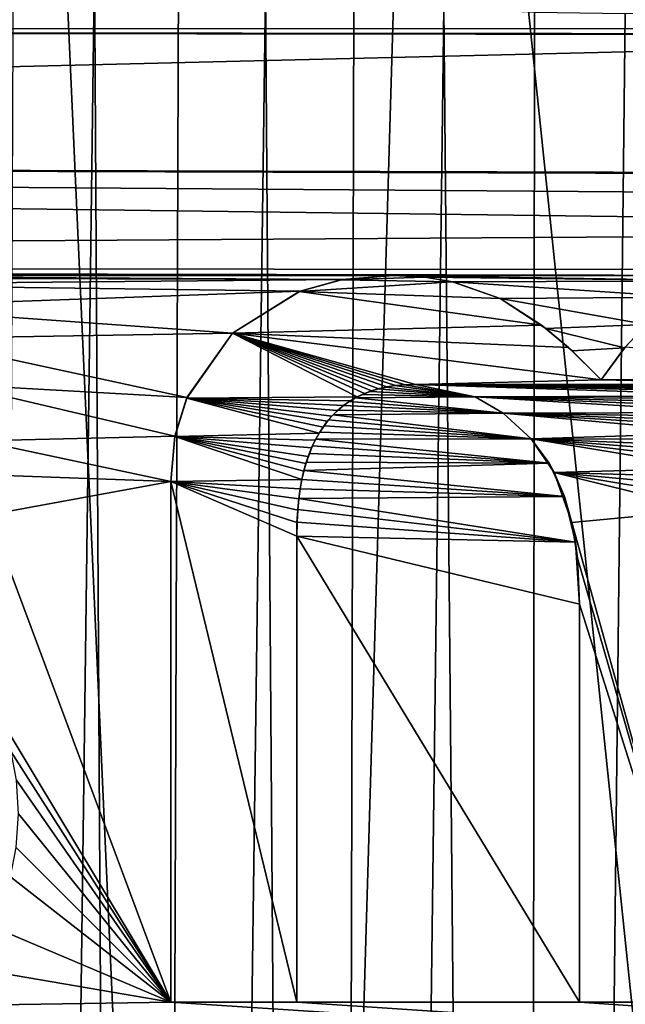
# Model space of a CAD drawing. Header units: millimetres. Extents: x -65 to 65, y -68 to 87.
# Tile 27 of 196: x -2.82 to 0, y -26.26 to -21.68. Entities that reach past the tile are written whole.
import ezdxf

# ---------------------------------------------------------------- set-up
doc = ezdxf.new("R2010")
doc.units = ezdxf.units.MM
doc.header["$LTSCALE"] = 65.185185
for name, color, linetype in [('169', 7, 'CONTINUOUS'), ('191', 7, 'CONTINUOUS'), ('539', 7, 'CONTINUOUS'), ('544', 7, 'CONTINUOUS'), ('578', 7, 'CONTINUOUS'), ('612', 7, 'CONTINUOUS'), ('613', 7, 'CONTINUOUS'), ('614', 7, 'CONTINUOUS'), ('615', 7, 'CONTINUOUS'), ('616', 7, 'CONTINUOUS'), ('617', 7, 'CONTINUOUS'), ('618', 7, 'CONTINUOUS'), ('619', 7, 'CONTINUOUS'), ('620', 7, 'CONTINUOUS'), ('621', 7, 'CONTINUOUS'), ('622', 7, 'CONTINUOUS'), ('623', 7, 'CONTINUOUS'), ('624', 7, 'CONTINUOUS')]:
    doc.layers.add(name, color=color, linetype=linetype)

msp = doc.modelspace()

# ---------------------------------------------------------------- linework, layer by layer
at = {"layer": '169', "linetype": 'CONTINUOUS'}
for points in [[(-4.8, -20.656, 120.9), (-4.8, -63, 120.9), (4.8, -20.656, 120.9), (-4.8, -20.656, 120.9)], [(4.8, -20.656, 120.9), (-4.8, -63, 120.9), (4.8, -63, 120.9), (4.8, -20.656, 120.9)]]:
    msp.add_3dface(points, dxfattribs=at)
at = {"layer": '191', "linetype": 'CONTINUOUS'}
for points in [[(-2.8466, -21.3303, 116.2895), (-2.47, -21.41, 116.0527), (-3.0132, -63, 116.4099), (-2.8466, -21.3303, 116.2895)], [(-3.0132, -63, 116.4099), (-2.47, -21.41, 116.0527), (-2.2287, -63, 115.9242), (-3.0132, -63, 116.4099)], [(-2.47, -21.41, 116.0527), (-2.0785, -21.48, 115.8525), (-2.2287, -63, 115.9242), (-2.47, -21.41, 116.0527)], [(-2.0785, -21.48, 115.8525), (-1.6748, -21.5403, 115.6888), (-2.2287, -63, 115.9242), (-2.0785, -21.48, 115.8525)], [(-2.2287, -63, 115.9242), (-1.6748, -21.5403, 115.6888), (-1.3683, -63, 115.5909), (-2.2287, -63, 115.9242)], [(-1.6748, -21.5403, 115.6888), (-1.2625, -21.5874, 115.562), (-1.3683, -63, 115.5909), (-1.6748, -21.5403, 115.6888)], [(-1.2625, -21.5874, 115.562), (-0.845, -21.622, 115.4719), (-1.3683, -63, 115.5909), (-1.2625, -21.5874, 115.562)], [(-1.3683, -63, 115.5909), (-0.845, -21.622, 115.4719), (-0.4613, -63, 115.4213), (-1.3683, -63, 115.5909)], [(-0.845, -21.622, 115.4719), (-0.423, -21.6429, 115.4179), (-0.4613, -63, 115.4213), (-0.845, -21.622, 115.4719)], [(0, -21.6498, 115.4), (0.423, -21.6429, 115.4179), (-0.4613, -63, 115.4213), (0, -21.6498, 115.4)], [(-0.4613, -63, 115.4213), (0.423, -21.6429, 115.4179), (0.4613, -63, 115.4213), (-0.4613, -63, 115.4213)], [(-0.423, -21.6429, 115.4179), (0, -21.6498, 115.4), (-0.4613, -63, 115.4213), (-0.423, -21.6429, 115.4179)]]:
    msp.add_3dface(points, dxfattribs=at)
at = {"layer": '539', "linetype": 'CONTINUOUS'}
for points in [[(-5.023, -41.8041, 87.5), (-1.6804, -41.9781, 87.5), (-4.6618, -16.4247, 87.5), (-5.023, -41.8041, 87.5)], [(-4.6618, -16.4247, 87.5), (-1.6804, -41.9781, 87.5), (-2.8122, -16.7604, 87.5), (-4.6618, -16.4247, 87.5)], [(-2.8122, -16.7604, 87.5), (-1.6804, -41.9781, 87.5), (-0.9399, -16.9289, 87.5), (-2.8122, -16.7604, 87.5)], [(-1.6804, -41.9781, 87.5), (1.6667, -41.9785, 87.5), (-0.9399, -16.9289, 87.5), (-1.6804, -41.9781, 87.5)], [(-0.9399, -16.9289, 87.5), (1.6667, -41.9785, 87.5), (0.9399, -16.9289, 87.5), (-0.9399, -16.9289, 87.5)]]:
    msp.add_3dface(points, dxfattribs=at)
at = {"layer": '544', "linetype": 'CONTINUOUS'}
for points in [[(-20.1741, -21.7223, 85), (-19.8045, -21.0307, 85), (4.5345, -21.7188, 85), (-20.1741, -21.7223, 85)], [(19.8045, -21.0307, 85), (20.1741, -21.7223, 85), (-19.8045, -21.0307, 85), (19.8045, -21.0307, 85)], [(-19.8045, -21.0307, 85), (20.1741, -21.7223, 85), (4.6879, -21.7072, 85), (-19.8045, -21.0307, 85)], [(4.5345, -21.7188, 85), (-19.8045, -21.0307, 85), (4.6879, -21.7072, 85), (4.5345, -21.7188, 85)], [(-20.6716, -22.3284, 85), (-20.1741, -21.7223, 85), (3.2001, -21.75, 85), (-20.6716, -22.3284, 85)], [(3.2001, -22.3977, 85), (-20.6716, -22.3284, 85), (3.2001, -21.75, 85), (3.2001, -22.3977, 85)], [(4.3457, -21.7469, 85), (-20.1741, -21.7223, 85), (4.5345, -21.7188, 85), (4.3457, -21.7469, 85)], [(-20.1741, -21.7223, 85), (4.3457, -21.7469, 85), (3.2001, -21.75, 85), (-20.1741, -21.7223, 85)], [(-21.2777, -22.8259, 85), (-20.6716, -22.3284, 85), (4.9088, -22.6584, 85), (-21.2777, -22.8259, 85)], [(4.9088, -22.6584, 85), (-20.6716, -22.3284, 85), (4.8941, -22.5159, 85), (4.9088, -22.6584, 85)], [(4.8941, -22.5159, 85), (-20.6716, -22.3284, 85), (4.8694, -22.4079, 85), (4.8941, -22.5159, 85)], [(4.8694, -22.4079, 85), (-20.6716, -22.3284, 85), (3.2001, -22.3977, 85), (4.8694, -22.4079, 85)], [(4.914, -22.8437, 85), (-21.2777, -22.8259, 85), (4.9088, -22.6584, 85), (4.914, -22.8437, 85)], [(-21.2777, -22.8259, 85), (4.914, -22.8437, 85), (0.7347, -22.8681, 85), (-21.2777, -22.8259, 85)], [(-1.0799, -22.8681, 85), (-21.2777, -22.8259, 85), (0.7347, -22.8681, 85), (-1.0799, -22.8681, 85)], [(-21.2777, -22.8259, 85), (-1.0799, -22.8681, 85), (-4.2877, -22.8681, 85), (-21.2777, -22.8259, 85)], [(-1.0799, -22.8681, 85), (-1.3169, -22.888, 85), (-4.2877, -22.8681, 85), (-1.0799, -22.8681, 85)], [(-4.2877, -22.8681, 85), (-1.3169, -22.888, 85), (-4.0476, -22.8797, 85), (-4.2877, -22.8681, 85)], [(-4.0476, -22.8797, 85), (-1.3169, -22.888, 85), (-3.8468, -22.911, 85), (-4.0476, -22.8797, 85)], [(-1.3169, -22.888, 85), (-1.5129, -22.9414, 85), (-3.8468, -22.911, 85), (-1.3169, -22.888, 85)], [(-0.9335, -22.8759, 85), (-1.0799, -22.8681, 85), (0.4997, -22.8935, 85), (-0.9335, -22.8759, 85)], [(0.4997, -22.8935, 85), (-1.0799, -22.8681, 85), (0.7347, -22.8681, 85), (0.4997, -22.8935, 85)], [(-0.8029, -22.8978, 85), (-0.9335, -22.8759, 85), (0.4997, -22.8935, 85), (-0.8029, -22.8978, 85)], [(0.2826, -22.9689, 85), (-0.8029, -22.8978, 85), (0.4997, -22.8935, 85), (0.2826, -22.9689, 85)], [(-0.5826, -22.9763, 85), (-0.8029, -22.8978, 85), (0.2826, -22.9689, 85), (-0.5826, -22.9763, 85)], [(-3.8468, -22.911, 85), (-1.5129, -22.9414, 85), (-3.5364, -23.0154, 85), (-3.8468, -22.911, 85)], [(-1.5129, -22.9414, 85), (-1.8277, -23.1378, 85), (-3.5364, -23.0154, 85), (-1.5129, -22.9414, 85)], [(0.0985, -23.0967, 85), (-0.5826, -22.9763, 85), (0.2826, -22.9689, 85), (0.0985, -23.0967, 85)], [(-0.3694, -23.1148, 85), (-0.5826, -22.9763, 85), (0.0985, -23.0967, 85), (-0.3694, -23.1148, 85)], [(-3.5364, -23.0154, 85), (-1.8277, -23.1378, 85), (-3.3101, -23.1614, 85), (-3.5364, -23.0154, 85)], [(-0.004, -23.2058, 85), (-0.3694, -23.1148, 85), (0.0985, -23.0967, 85), (-0.004, -23.2058, 85)], [(-0.2465, -23.2201, 85), (-0.3694, -23.1148, 85), (-0.004, -23.2058, 85), (-0.2465, -23.2201, 85)], [(-1.8277, -23.1378, 85), (-2.0397, -23.4369, 85), (-3.3101, -23.1614, 85), (-1.8277, -23.1378, 85)], [(-3.3101, -23.1614, 85), (-2.0397, -23.4369, 85), (-3.1205, -23.3765, 85), (-3.3101, -23.1614, 85)], [(-0.1115, -23.3539, 85), (-0.2465, -23.2201, 85), (-0.004, -23.2058, 85), (-0.1115, -23.3539, 85)], [(-2.0397, -23.4369, 85), (-2.0955, -23.6171, 85), (-3.1205, -23.3765, 85), (-2.0397, -23.4369, 85)], [(-3.1205, -23.3765, 85), (-2.0955, -23.6171, 85), (-3.0054, -23.6375, 85), (-3.1205, -23.3765, 85)], [(-1.1877, -23.408, 85), (-0.7004, -23.4331, 85), (-1.223, -23.4219, 85), (-1.1877, -23.408, 85)], [(-1.1516, -23.3967, 85), (-0.7004, -23.4331, 85), (-1.1877, -23.408, 85), (-1.1516, -23.3967, 85)], [(-1.1145, -23.3881, 85), (-0.7004, -23.4331, 85), (-1.1516, -23.3967, 85), (-1.1145, -23.3881, 85)], [(-1.0731, -23.3813, 85), (-0.7004, -23.4331, 85), (-1.1145, -23.3881, 85), (-1.0731, -23.3813, 85)], [(-1.027, -23.3769, 85), (-0.7004, -23.4331, 85), (-1.0731, -23.3813, 85), (-1.027, -23.3769, 85)], [(-0.9761, -23.3753, 85), (-0.7004, -23.4331, 85), (-1.027, -23.3769, 85), (-0.9761, -23.3753, 85)], [(-1.2846, -23.4551, 85), (-0.5685, -23.51, 85), (-1.3117, -23.4742, 85), (-1.2846, -23.4551, 85)], [(-1.2551, -23.4377, 85), (-0.5685, -23.51, 85), (-1.2846, -23.4551, 85), (-1.2551, -23.4377, 85)], [(-1.223, -23.4219, 85), (-0.7004, -23.4331, 85), (-1.2551, -23.4377, 85), (-1.223, -23.4219, 85)], [(-0.7004, -23.4331, 85), (-0.5685, -23.51, 85), (-1.2551, -23.4377, 85), (-0.7004, -23.4331, 85)], [(-1.3367, -23.4948, 85), (-0.5685, -23.51, 85), (-1.3598, -23.517, 85), (-1.3367, -23.4948, 85)], [(-1.3117, -23.4742, 85), (-0.5685, -23.51, 85), (-1.3367, -23.4948, 85), (-1.3117, -23.4742, 85)], [(-1.3815, -23.5411, 85), (-0.4376, -23.6281, 85), (-1.402, -23.5676, 85), (-1.3815, -23.5411, 85)], [(-1.3598, -23.517, 85), (-0.4376, -23.6281, 85), (-1.3815, -23.5411, 85), (-1.3598, -23.517, 85)], [(-0.5685, -23.51, 85), (-0.4376, -23.6281, 85), (-1.3598, -23.517, 85), (-0.5685, -23.51, 85)], [(-1.402, -23.5676, 85), (-0.4376, -23.6281, 85), (-1.4217, -23.5973, 85), (-1.402, -23.5676, 85)], [(-2.0955, -23.6171, 85), (-2.1156, -23.8274, 85), (-3.0054, -23.6375, 85), (-2.0955, -23.6171, 85)], [(-3.0054, -23.6375, 85), (-2.1156, -23.8274, 85), (-2.9736, -23.796, 85), (-3.0054, -23.6375, 85)], [(-1.4401, -23.6297, 85), (-0.3534, -23.7426, 85), (-1.4556, -23.6614, 85), (-1.4401, -23.6297, 85)], [(-1.4217, -23.5973, 85), (-0.4376, -23.6281, 85), (-1.4401, -23.6297, 85), (-1.4217, -23.5973, 85)], [(-0.4376, -23.6281, 85), (-0.3534, -23.7426, 85), (-1.4401, -23.6297, 85), (-0.4376, -23.6281, 85)], [(-1.4556, -23.6614, 85), (-0.3534, -23.7426, 85), (-1.4701, -23.6966, 85), (-1.4556, -23.6614, 85)], [(-1.4701, -23.6966, 85), (-0.3534, -23.7426, 85), (-1.484, -23.7368, 85), (-1.4701, -23.6966, 85)], [(-1.4953, -23.7767, 85), (-0.2831, -23.897, 85), (-1.5051, -23.8187, 85), (-1.4953, -23.7767, 85)], [(-1.484, -23.7368, 85), (-0.3534, -23.7426, 85), (-1.4953, -23.7767, 85), (-1.484, -23.7368, 85)], [(-0.3534, -23.7426, 85), (-0.2831, -23.897, 85), (-1.4953, -23.7767, 85), (-0.3534, -23.7426, 85)], [(-2.1156, -23.8274, 85), (-2.9618, -23.9832, 85), (-2.9736, -23.796, 85), (-2.1156, -23.8274, 85)], [(-1.5051, -23.8187, 85), (-0.2831, -23.897, 85), (-1.5129, -23.861, 85), (-1.5051, -23.8187, 85)], [(-2.1156, -23.8274, 85), (-2.1156, -26.25, 85), (-2.9618, -23.9832, 85), (-2.1156, -23.8274, 85)], [(-1.5129, -23.861, 85), (-0.2831, -23.897, 85), (-1.5193, -23.9072, 85), (-1.5129, -23.861, 85)], [(-1.5193, -23.9072, 85), (-0.2322, -24.11, 85), (-1.5244, -23.9581, 85), (-1.5193, -23.9072, 85)], [(-0.2831, -23.897, 85), (-0.2322, -24.11, 85), (-1.5193, -23.9072, 85), (-0.2831, -23.897, 85)], [(-1.5244, -23.9581, 85), (-0.2322, -24.11, 85), (-1.5276, -24.0161, 85), (-1.5244, -23.9581, 85)], [(-2.9618, -23.9832, 85), (-2.1156, -26.25, 85), (-2.9465, -24.8691, 85), (-2.9618, -23.9832, 85)], [(-1.5276, -24.0161, 85), (-0.2322, -24.11, 85), (-1.529, -24.081, 85), (-1.5276, -24.0161, 85)], [(-0.2123, -24.3987, 85), (-0.2123, -26.25, 85), (-1.529, -24.081, 85), (-0.2123, -24.3987, 85)], [(-1.529, -24.081, 85), (-0.2123, -26.25, 85), (-1.529, -26.25, 85), (-1.529, -24.081, 85)], [(-0.2322, -24.11, 85), (-0.2123, -24.3987, 85), (-1.529, -24.081, 85), (-0.2322, -24.11, 85)], [(-2.9465, -24.8691, 85), (-2.1156, -26.25, 85), (-2.8584, -25.0849, 85), (-2.9465, -24.8691, 85)], [(-2.8584, -25.0849, 85), (-2.1156, -26.25, 85), (-2.8336, -25.2168, 85), (-2.8584, -25.0849, 85)], [(-2.8336, -25.2168, 85), (-2.1156, -26.25, 85), (-2.8243, -25.3732, 85), (-2.8336, -25.2168, 85)], [(-2.8243, -25.3732, 85), (-2.1156, -26.25, 85), (-2.8341, -25.5301, 85), (-2.8243, -25.3732, 85)], [(-2.8341, -25.5301, 85), (-2.1156, -26.25, 85), (-2.8613, -25.6673, 85), (-2.8341, -25.5301, 85)], [(-2.8613, -25.6673, 85), (-2.1156, -26.25, 85), (-2.9582, -25.8934, 85), (-2.8613, -25.6673, 85)], [(-2.9582, -25.8934, 85), (-2.1156, -26.25, 85), (-3.1116, -26.0789, 85), (-2.9582, -25.8934, 85)], [(-3.1116, -26.0789, 85), (-2.1156, -26.25, 85), (-3.428, -26.2702, 85), (-3.1116, -26.0789, 85)], [(-2.1156, -26.25, 85), (35, -28.6762, 85), (-3.428, -26.2702, 85), (-2.1156, -26.25, 85)], [(-1.529, -26.25, 85), (35, -28.6762, 85), (-2.1156, -26.25, 85), (-1.529, -26.25, 85)], [(-0.2123, -26.25, 85), (35, -28.6762, 85), (-1.529, -26.25, 85), (-0.2123, -26.25, 85)], [(0.3742, -26.25, 85), (35, -28.6762, 85), (-0.2123, -26.25, 85), (0.3742, -26.25, 85)]]:
    msp.add_3dface(points, dxfattribs=at)
at = {"layer": '578', "linetype": 'CONTINUOUS'}
for points in [[(-1.3203, -22.8886, 84.5), (-0.8034, -22.8977, 84.5), (-1.517, -22.943, 84.5), (-1.3203, -22.8886, 84.5)], [(-0.8034, -22.8977, 84.5), (-0.5826, -22.9763, 84.5), (-1.517, -22.943, 84.5), (-0.8034, -22.8977, 84.5)], [(-1.0799, -22.8681, 84.5), (-0.9326, -22.876, 84.5), (-1.3203, -22.8886, 84.5), (-1.0799, -22.8681, 84.5)], [(-0.9326, -22.876, 84.5), (-0.8034, -22.8977, 84.5), (-1.3203, -22.8886, 84.5), (-0.9326, -22.876, 84.5)], [(-1.517, -22.943, 84.5), (-0.3893, -23.0993, 84.5), (-1.8277, -23.1378, 84.5), (-1.517, -22.943, 84.5)], [(-0.5826, -22.9763, 84.5), (-0.3893, -23.0993, 84.5), (-1.517, -22.943, 84.5), (-0.5826, -22.9763, 84.5)], [(-0.3893, -23.0993, 84.5), (-0.2645, -23.2036, 84.5), (-1.8277, -23.1378, 84.5), (-0.3893, -23.0993, 84.5)], [(-2.0411, -23.44, 84.5), (-1.8277, -23.1378, 84.5), (-1.2484, -23.4341, 84.5), (-2.0411, -23.44, 84.5)], [(-0.2645, -23.2036, 84.5), (-0.1115, -23.3539, 84.5), (-1.8277, -23.1378, 84.5), (-0.2645, -23.2036, 84.5)], [(-1.8277, -23.1378, 84.5), (-0.1115, -23.3539, 84.5), (-0.9761, -23.3753, 84.5), (-1.8277, -23.1378, 84.5)], [(-1.2484, -23.4341, 84.5), (-1.8277, -23.1378, 84.5), (-1.2132, -23.4177, 84.5), (-1.2484, -23.4341, 84.5)], [(-1.2132, -23.4177, 84.5), (-1.8277, -23.1378, 84.5), (-1.1815, -23.4058, 84.5), (-1.2132, -23.4177, 84.5)], [(-1.1815, -23.4058, 84.5), (-1.8277, -23.1378, 84.5), (-1.1473, -23.3956, 84.5), (-1.1815, -23.4058, 84.5)], [(-1.1473, -23.3956, 84.5), (-1.8277, -23.1378, 84.5), (-1.1101, -23.3872, 84.5), (-1.1473, -23.3956, 84.5)], [(-1.1101, -23.3872, 84.5), (-1.8277, -23.1378, 84.5), (-1.0696, -23.3808, 84.5), (-1.1101, -23.3872, 84.5)], [(-1.0696, -23.3808, 84.5), (-1.8277, -23.1378, 84.5), (-1.025, -23.3768, 84.5), (-1.0696, -23.3808, 84.5)], [(-1.025, -23.3768, 84.5), (-1.8277, -23.1378, 84.5), (-0.9761, -23.3753, 84.5), (-1.025, -23.3768, 84.5)], [(0.0005, -23.2003, 84.5), (1.6909, -23.3539, 84.5), (-0.1115, -23.3539, 84.5), (0.0005, -23.2003, 84.5)], [(-0.9761, -23.3753, 84.5), (-0.1115, -23.3539, 84.5), (0.8722, -23.3753, 84.5), (-0.9761, -23.3753, 84.5)], [(-0.1115, -23.3539, 84.5), (1.6909, -23.3539, 84.5), (0.8722, -23.3753, 84.5), (-0.1115, -23.3539, 84.5)], [(-0.6981, -23.4341, 84.5), (-0.9761, -23.3753, 84.5), (0.6187, -23.4282, 84.5), (-0.6981, -23.4341, 84.5)], [(0.6187, -23.4282, 84.5), (-0.9761, -23.3753, 84.5), (0.6508, -23.4136, 84.5), (0.6187, -23.4282, 84.5)], [(0.6508, -23.4136, 84.5), (-0.9761, -23.3753, 84.5), (0.6799, -23.403, 84.5), (0.6508, -23.4136, 84.5)], [(0.6799, -23.403, 84.5), (-0.9761, -23.3753, 84.5), (0.7116, -23.3938, 84.5), (0.6799, -23.403, 84.5)], [(0.7116, -23.3938, 84.5), (-0.9761, -23.3753, 84.5), (0.7462, -23.3862, 84.5), (0.7116, -23.3938, 84.5)], [(0.7462, -23.3862, 84.5), (-0.9761, -23.3753, 84.5), (0.784, -23.3803, 84.5), (0.7462, -23.3862, 84.5)], [(0.784, -23.3803, 84.5), (-0.9761, -23.3753, 84.5), (0.826, -23.3767, 84.5), (0.784, -23.3803, 84.5)], [(0.826, -23.3767, 84.5), (-0.9761, -23.3753, 84.5), (0.8722, -23.3753, 84.5), (0.826, -23.3767, 84.5)], [(-2.0956, -23.6175, 84.5), (-2.0411, -23.44, 84.5), (-1.4252, -23.6029, 84.5), (-2.0956, -23.6175, 84.5)], [(-1.2809, -23.4527, 84.5), (-2.0411, -23.44, 84.5), (-1.2484, -23.4341, 84.5), (-1.2809, -23.4527, 84.5)], [(-1.4252, -23.6029, 84.5), (-2.0411, -23.44, 84.5), (-1.4064, -23.5738, 84.5), (-1.4252, -23.6029, 84.5)], [(-1.4064, -23.5738, 84.5), (-2.0411, -23.44, 84.5), (-1.3866, -23.5473, 84.5), (-1.4064, -23.5738, 84.5)], [(-1.3866, -23.5473, 84.5), (-2.0411, -23.44, 84.5), (-1.3657, -23.5232, 84.5), (-1.3866, -23.5473, 84.5)], [(-1.3657, -23.5232, 84.5), (-2.0411, -23.44, 84.5), (-1.3393, -23.4971, 84.5), (-1.3657, -23.5232, 84.5)], [(-1.3393, -23.4971, 84.5), (-2.0411, -23.44, 84.5), (-1.3111, -23.4737, 84.5), (-1.3393, -23.4971, 84.5)], [(-1.3111, -23.4737, 84.5), (-2.0411, -23.44, 84.5), (-1.2809, -23.4527, 84.5), (-1.3111, -23.4737, 84.5)], [(0.5893, -23.4446, 84.5), (-0.6981, -23.4341, 84.5), (0.6187, -23.4282, 84.5), (0.5893, -23.4446, 84.5)], [(-0.5684, -23.5101, 84.5), (-0.6981, -23.4341, 84.5), (0.5136, -23.5059, 84.5), (-0.5684, -23.5101, 84.5)], [(0.5136, -23.5059, 84.5), (-0.6981, -23.4341, 84.5), (0.537, -23.4834, 84.5), (0.5136, -23.5059, 84.5)], [(0.537, -23.4834, 84.5), (-0.6981, -23.4341, 84.5), (0.5621, -23.463, 84.5), (0.537, -23.4834, 84.5)], [(0.5621, -23.463, 84.5), (-0.6981, -23.4341, 84.5), (0.5893, -23.4446, 84.5), (0.5621, -23.463, 84.5)], [(0.4953, -23.5266, 84.5), (-0.5684, -23.5101, 84.5), (0.5136, -23.5059, 84.5), (0.4953, -23.5266, 84.5)], [(-0.4376, -23.6281, 84.5), (-0.5684, -23.5101, 84.5), (0.4464, -23.6005, 84.5), (-0.4376, -23.6281, 84.5)], [(0.4464, -23.6005, 84.5), (-0.5684, -23.5101, 84.5), (0.4617, -23.5736, 84.5), (0.4464, -23.6005, 84.5)], [(0.4617, -23.5736, 84.5), (-0.5684, -23.5101, 84.5), (0.478, -23.549, 84.5), (0.4617, -23.5736, 84.5)], [(0.478, -23.549, 84.5), (-0.5684, -23.5101, 84.5), (0.4953, -23.5266, 84.5), (0.478, -23.549, 84.5)], [(-2.1156, -23.8274, 84.5), (-2.0956, -23.6175, 84.5), (-1.5049, -23.8181, 84.5), (-2.1156, -23.8274, 84.5)], [(-1.4429, -23.635, 84.5), (-2.0956, -23.6175, 84.5), (-1.4252, -23.6029, 84.5), (-1.4429, -23.635, 84.5)], [(-1.5049, -23.8181, 84.5), (-2.0956, -23.6175, 84.5), (-1.4959, -23.779, 84.5), (-1.5049, -23.8181, 84.5)], [(-1.4959, -23.779, 84.5), (-2.0956, -23.6175, 84.5), (-1.486, -23.7432, 84.5), (-1.4959, -23.779, 84.5)], [(-1.486, -23.7432, 84.5), (-2.0956, -23.6175, 84.5), (-1.4752, -23.7104, 84.5), (-1.486, -23.7432, 84.5)], [(-1.4752, -23.7104, 84.5), (-2.0956, -23.6175, 84.5), (-1.4596, -23.6707, 84.5), (-1.4752, -23.7104, 84.5)], [(-1.4596, -23.6707, 84.5), (-2.0956, -23.6175, 84.5), (-1.4429, -23.635, 84.5), (-1.4596, -23.6707, 84.5)], [(0.4322, -23.6301, 84.5), (-0.4376, -23.6281, 84.5), (0.4464, -23.6005, 84.5), (0.4322, -23.6301, 84.5)], [(-0.3301, -23.7851, 84.5), (-0.4376, -23.6281, 84.5), (0.3911, -23.7647, 84.5), (-0.3301, -23.7851, 84.5)], [(0.3911, -23.7647, 84.5), (-0.4376, -23.6281, 84.5), (0.3993, -23.7275, 84.5), (0.3911, -23.7647, 84.5)], [(0.3993, -23.7275, 84.5), (-0.4376, -23.6281, 84.5), (0.4087, -23.6936, 84.5), (0.3993, -23.7275, 84.5)], [(0.4087, -23.6936, 84.5), (-0.4376, -23.6281, 84.5), (0.419, -23.6628, 84.5), (0.4087, -23.6936, 84.5)], [(0.419, -23.6628, 84.5), (-0.4376, -23.6281, 84.5), (0.4322, -23.6301, 84.5), (0.419, -23.6628, 84.5)], [(0.3843, -23.8059, 84.5), (-0.3301, -23.7851, 84.5), (0.3911, -23.7647, 84.5), (0.3843, -23.8059, 84.5)], [(-1.5128, -23.8609, 84.5), (-2.1156, -23.8274, 84.5), (-1.5049, -23.8181, 84.5), (-1.5128, -23.8609, 84.5)], [(-0.2491, -24.0189, 84.5), (-0.3301, -23.7851, 84.5), (0.3742, -23.9588, 84.5), (-0.2491, -24.0189, 84.5)], [(0.3742, -23.9588, 84.5), (-0.3301, -23.7851, 84.5), (0.3756, -23.9025, 84.5), (0.3742, -23.9588, 84.5)], [(0.3756, -23.9025, 84.5), (-0.3301, -23.7851, 84.5), (0.3789, -23.8514, 84.5), (0.3756, -23.9025, 84.5)], [(0.3789, -23.8514, 84.5), (-0.3301, -23.7851, 84.5), (0.3843, -23.8059, 84.5), (0.3789, -23.8514, 84.5)], [(-2.1156, -26.25, 84.5), (-2.1156, -23.8274, 84.5), (-1.529, -26.25, 84.5), (-2.1156, -26.25, 84.5)], [(-1.529, -26.25, 84.5), (-2.1156, -23.8274, 84.5), (-1.529, -24.081, 84.5), (-1.529, -26.25, 84.5)], [(-1.529, -24.081, 84.5), (-2.1156, -23.8274, 84.5), (-1.5277, -24.0177, 84.5), (-1.529, -24.081, 84.5)], [(-1.5277, -24.0177, 84.5), (-2.1156, -23.8274, 84.5), (-1.5245, -23.96, 84.5), (-1.5277, -24.0177, 84.5)], [(-1.5245, -23.96, 84.5), (-2.1156, -23.8274, 84.5), (-1.5194, -23.908, 84.5), (-1.5245, -23.96, 84.5)], [(-1.5194, -23.908, 84.5), (-2.1156, -23.8274, 84.5), (-1.5128, -23.8609, 84.5), (-1.5194, -23.908, 84.5)], [(0.3742, -26.25, 84.5), (-0.2491, -24.0189, 84.5), (0.3742, -23.9588, 84.5), (0.3742, -26.25, 84.5)], [(-0.2228, -24.1837, 84.5), (-0.2491, -24.0189, 84.5), (0.3742, -26.25, 84.5), (-0.2228, -24.1837, 84.5)], [(-0.2123, -24.3987, 84.5), (-0.2228, -24.1837, 84.5), (0.3742, -26.25, 84.5), (-0.2123, -24.3987, 84.5)], [(-0.2123, -26.25, 84.5), (-0.2123, -24.3987, 84.5), (0.3742, -26.25, 84.5), (-0.2123, -26.25, 84.5)]]:
    msp.add_3dface(points, dxfattribs=at)
at = {"layer": '612', "linetype": 'CONTINUOUS'}
for points in [[(0.3742, -26.25, 85), (-0.2123, -26.25, 85), (0.3742, -26.25, 84.5), (0.3742, -26.25, 85)], [(-0.2123, -26.25, 85), (-0.2123, -26.25, 84.5), (0.3742, -26.25, 84.5), (-0.2123, -26.25, 85)]]:
    msp.add_3dface(points, dxfattribs=at)
at = {"layer": '613', "linetype": 'CONTINUOUS'}
for points in [[(-0.2123, -26.25, 85), (-0.2123, -24.3987, 85), (-0.2123, -26.25, 84.5), (-0.2123, -26.25, 85)], [(-0.2123, -24.3987, 85), (-0.2123, -24.3987, 84.5), (-0.2123, -26.25, 84.5), (-0.2123, -24.3987, 85)]]:
    msp.add_3dface(points, dxfattribs=at)
at = {"layer": '614', "linetype": 'CONTINUOUS'}
for points in [[(-0.3534, -23.7426, 85), (-0.4376, -23.6281, 85), (-0.3301, -23.7851, 84.5), (-0.3534, -23.7426, 85)], [(-0.4376, -23.6281, 85), (-0.4376, -23.6281, 84.5), (-0.3301, -23.7851, 84.5), (-0.4376, -23.6281, 85)], [(-0.2831, -23.897, 85), (-0.3534, -23.7426, 85), (-0.3301, -23.7851, 84.5), (-0.2831, -23.897, 85)], [(-0.2831, -23.897, 85), (-0.3301, -23.7851, 84.5), (-0.2491, -24.0189, 84.5), (-0.2831, -23.897, 85)], [(-0.2322, -24.11, 85), (-0.2831, -23.897, 85), (-0.2491, -24.0189, 84.5), (-0.2322, -24.11, 85)], [(-0.2322, -24.11, 85), (-0.2491, -24.0189, 84.5), (-0.2228, -24.1837, 84.5), (-0.2322, -24.11, 85)], [(-0.2123, -24.3987, 85), (-0.2322, -24.11, 85), (-0.2123, -24.3987, 84.5), (-0.2123, -24.3987, 85)], [(-0.2322, -24.11, 85), (-0.2228, -24.1837, 84.5), (-0.2123, -24.3987, 84.5), (-0.2322, -24.11, 85)]]:
    msp.add_3dface(points, dxfattribs=at)
at = {"layer": '615', "linetype": 'CONTINUOUS'}
for points in [[(-0.7004, -23.4331, 85), (-0.9761, -23.3753, 85), (-0.6981, -23.4341, 84.5), (-0.7004, -23.4331, 85)], [(-0.9761, -23.3753, 85), (-0.9761, -23.3753, 84.5), (-0.6981, -23.4341, 84.5), (-0.9761, -23.3753, 85)], [(-0.5685, -23.51, 85), (-0.7004, -23.4331, 85), (-0.6981, -23.4341, 84.5), (-0.5685, -23.51, 85)], [(-0.5685, -23.51, 85), (-0.6981, -23.4341, 84.5), (-0.5684, -23.5101, 84.5), (-0.5685, -23.51, 85)], [(-0.4376, -23.6281, 85), (-0.5685, -23.51, 85), (-0.4376, -23.6281, 84.5), (-0.4376, -23.6281, 85)], [(-0.5685, -23.51, 85), (-0.5684, -23.5101, 84.5), (-0.4376, -23.6281, 84.5), (-0.5685, -23.51, 85)]]:
    msp.add_3dface(points, dxfattribs=at)
at = {"layer": '616', "linetype": 'CONTINUOUS'}
for points in [[(-1.1877, -23.408, 85), (-1.223, -23.4219, 85), (-1.2132, -23.4177, 84.5), (-1.1877, -23.408, 85)], [(-1.1877, -23.408, 85), (-1.2132, -23.4177, 84.5), (-1.1815, -23.4058, 84.5), (-1.1877, -23.408, 85)], [(-1.1516, -23.3967, 85), (-1.1877, -23.408, 85), (-1.1815, -23.4058, 84.5), (-1.1516, -23.3967, 85)], [(-1.1516, -23.3967, 85), (-1.1815, -23.4058, 84.5), (-1.1473, -23.3956, 84.5), (-1.1516, -23.3967, 85)], [(-1.1145, -23.3881, 85), (-1.1516, -23.3967, 85), (-1.1473, -23.3956, 84.5), (-1.1145, -23.3881, 85)], [(-1.1145, -23.3881, 85), (-1.1473, -23.3956, 84.5), (-1.1101, -23.3872, 84.5), (-1.1145, -23.3881, 85)], [(-1.0731, -23.3813, 85), (-1.1145, -23.3881, 85), (-1.1101, -23.3872, 84.5), (-1.0731, -23.3813, 85)], [(-1.0731, -23.3813, 85), (-1.1101, -23.3872, 84.5), (-1.0696, -23.3808, 84.5), (-1.0731, -23.3813, 85)], [(-1.027, -23.3769, 85), (-1.0731, -23.3813, 85), (-1.0696, -23.3808, 84.5), (-1.027, -23.3769, 85)], [(-1.027, -23.3769, 85), (-1.0696, -23.3808, 84.5), (-1.025, -23.3768, 84.5), (-1.027, -23.3769, 85)], [(-0.9761, -23.3753, 85), (-1.027, -23.3769, 85), (-0.9761, -23.3753, 84.5), (-0.9761, -23.3753, 85)], [(-1.027, -23.3769, 85), (-1.025, -23.3768, 84.5), (-0.9761, -23.3753, 84.5), (-1.027, -23.3769, 85)], [(-1.2846, -23.4551, 85), (-1.3117, -23.4742, 85), (-1.3111, -23.4737, 84.5), (-1.2846, -23.4551, 85)], [(-1.2846, -23.4551, 85), (-1.3111, -23.4737, 84.5), (-1.2809, -23.4527, 84.5), (-1.2846, -23.4551, 85)], [(-1.2551, -23.4377, 85), (-1.2846, -23.4551, 85), (-1.2809, -23.4527, 84.5), (-1.2551, -23.4377, 85)], [(-1.2551, -23.4377, 85), (-1.2809, -23.4527, 84.5), (-1.2484, -23.4341, 84.5), (-1.2551, -23.4377, 85)], [(-1.223, -23.4219, 85), (-1.2551, -23.4377, 85), (-1.2484, -23.4341, 84.5), (-1.223, -23.4219, 85)], [(-1.223, -23.4219, 85), (-1.2484, -23.4341, 84.5), (-1.2132, -23.4177, 84.5), (-1.223, -23.4219, 85)], [(-1.3598, -23.517, 85), (-1.3657, -23.5232, 84.5), (-1.3393, -23.4971, 84.5), (-1.3598, -23.517, 85)], [(-1.3367, -23.4948, 85), (-1.3598, -23.517, 85), (-1.3393, -23.4971, 84.5), (-1.3367, -23.4948, 85)], [(-1.3367, -23.4948, 85), (-1.3393, -23.4971, 84.5), (-1.3111, -23.4737, 84.5), (-1.3367, -23.4948, 85)], [(-1.3117, -23.4742, 85), (-1.3367, -23.4948, 85), (-1.3111, -23.4737, 84.5), (-1.3117, -23.4742, 85)], [(-1.402, -23.5676, 85), (-1.4064, -23.5738, 84.5), (-1.3866, -23.5473, 84.5), (-1.402, -23.5676, 85)], [(-1.3815, -23.5411, 85), (-1.402, -23.5676, 85), (-1.3866, -23.5473, 84.5), (-1.3815, -23.5411, 85)], [(-1.3815, -23.5411, 85), (-1.3866, -23.5473, 84.5), (-1.3657, -23.5232, 84.5), (-1.3815, -23.5411, 85)], [(-1.3598, -23.517, 85), (-1.3815, -23.5411, 85), (-1.3657, -23.5232, 84.5), (-1.3598, -23.517, 85)], [(-1.4217, -23.5973, 85), (-1.4252, -23.6029, 84.5), (-1.4064, -23.5738, 84.5), (-1.4217, -23.5973, 85)], [(-1.402, -23.5676, 85), (-1.4217, -23.5973, 85), (-1.4064, -23.5738, 84.5), (-1.402, -23.5676, 85)], [(-1.4556, -23.6614, 85), (-1.4596, -23.6707, 84.5), (-1.4429, -23.635, 84.5), (-1.4556, -23.6614, 85)], [(-1.4401, -23.6297, 85), (-1.4556, -23.6614, 85), (-1.4429, -23.635, 84.5), (-1.4401, -23.6297, 85)], [(-1.4401, -23.6297, 85), (-1.4429, -23.635, 84.5), (-1.4252, -23.6029, 84.5), (-1.4401, -23.6297, 85)], [(-1.4217, -23.5973, 85), (-1.4401, -23.6297, 85), (-1.4252, -23.6029, 84.5), (-1.4217, -23.5973, 85)], [(-1.4701, -23.6966, 85), (-1.4752, -23.7104, 84.5), (-1.4596, -23.6707, 84.5), (-1.4701, -23.6966, 85)], [(-1.4556, -23.6614, 85), (-1.4701, -23.6966, 85), (-1.4596, -23.6707, 84.5), (-1.4556, -23.6614, 85)], [(-1.484, -23.7368, 85), (-1.486, -23.7432, 84.5), (-1.4752, -23.7104, 84.5), (-1.484, -23.7368, 85)], [(-1.4701, -23.6966, 85), (-1.484, -23.7368, 85), (-1.4752, -23.7104, 84.5), (-1.4701, -23.6966, 85)], [(-1.4953, -23.7767, 85), (-1.5051, -23.8187, 85), (-1.4959, -23.779, 84.5), (-1.4953, -23.7767, 85)], [(-1.4953, -23.7767, 85), (-1.4959, -23.779, 84.5), (-1.486, -23.7432, 84.5), (-1.4953, -23.7767, 85)], [(-1.484, -23.7368, 85), (-1.4953, -23.7767, 85), (-1.486, -23.7432, 84.5), (-1.484, -23.7368, 85)], [(-1.5051, -23.8187, 85), (-1.5129, -23.861, 85), (-1.5128, -23.8609, 84.5), (-1.5051, -23.8187, 85)], [(-1.5051, -23.8187, 85), (-1.5128, -23.8609, 84.5), (-1.5049, -23.8181, 84.5), (-1.5051, -23.8187, 85)], [(-1.5051, -23.8187, 85), (-1.5049, -23.8181, 84.5), (-1.4959, -23.779, 84.5), (-1.5051, -23.8187, 85)], [(-1.5193, -23.9072, 85), (-1.5194, -23.908, 84.5), (-1.5128, -23.8609, 84.5), (-1.5193, -23.9072, 85)], [(-1.5129, -23.861, 85), (-1.5193, -23.9072, 85), (-1.5128, -23.8609, 84.5), (-1.5129, -23.861, 85)], [(-1.5244, -23.9581, 85), (-1.5245, -23.96, 84.5), (-1.5194, -23.908, 84.5), (-1.5244, -23.9581, 85)], [(-1.5193, -23.9072, 85), (-1.5244, -23.9581, 85), (-1.5194, -23.908, 84.5), (-1.5193, -23.9072, 85)], [(-1.5276, -24.0161, 85), (-1.5277, -24.0177, 84.5), (-1.5245, -23.96, 84.5), (-1.5276, -24.0161, 85)], [(-1.5244, -23.9581, 85), (-1.5276, -24.0161, 85), (-1.5245, -23.96, 84.5), (-1.5244, -23.9581, 85)], [(-1.5276, -24.0161, 85), (-1.529, -24.081, 85), (-1.5277, -24.0177, 84.5), (-1.5276, -24.0161, 85)], [(-1.529, -24.081, 85), (-1.529, -24.081, 84.5), (-1.5277, -24.0177, 84.5), (-1.529, -24.081, 85)]]:
    msp.add_3dface(points, dxfattribs=at)
at = {"layer": '617', "linetype": 'CONTINUOUS'}
for points in [[(-1.529, -24.081, 85), (-1.529, -26.25, 85), (-1.529, -24.081, 84.5), (-1.529, -24.081, 85)], [(-1.529, -26.25, 85), (-1.529, -26.25, 84.5), (-1.529, -24.081, 84.5), (-1.529, -26.25, 85)]]:
    msp.add_3dface(points, dxfattribs=at)
at = {"layer": '618', "linetype": 'CONTINUOUS'}
for points in [[(-1.529, -26.25, 85), (-2.1156, -26.25, 85), (-1.529, -26.25, 84.5), (-1.529, -26.25, 85)], [(-2.1156, -26.25, 85), (-2.1156, -26.25, 84.5), (-1.529, -26.25, 84.5), (-2.1156, -26.25, 85)]]:
    msp.add_3dface(points, dxfattribs=at)
at = {"layer": '619', "linetype": 'CONTINUOUS'}
for points in [[(-2.1156, -26.25, 85), (-2.1156, -23.8274, 85), (-2.1156, -26.25, 84.5), (-2.1156, -26.25, 85)], [(-2.1156, -23.8274, 85), (-2.1156, -23.8274, 84.5), (-2.1156, -26.25, 84.5), (-2.1156, -23.8274, 85)]]:
    msp.add_3dface(points, dxfattribs=at)
at = {"layer": '620', "linetype": 'CONTINUOUS'}
for points in [[(-2.0397, -23.4369, 85), (-1.8277, -23.1378, 85), (-2.0411, -23.44, 84.5), (-2.0397, -23.4369, 85)], [(-1.8277, -23.1378, 85), (-1.8277, -23.1378, 84.5), (-2.0411, -23.44, 84.5), (-1.8277, -23.1378, 85)], [(-2.0955, -23.6171, 85), (-2.0411, -23.44, 84.5), (-2.0956, -23.6175, 84.5), (-2.0955, -23.6171, 85)], [(-2.0955, -23.6171, 85), (-2.0397, -23.4369, 85), (-2.0411, -23.44, 84.5), (-2.0955, -23.6171, 85)], [(-2.1156, -23.8274, 85), (-2.0955, -23.6171, 85), (-2.1156, -23.8274, 84.5), (-2.1156, -23.8274, 85)], [(-2.0955, -23.6171, 85), (-2.0956, -23.6175, 84.5), (-2.1156, -23.8274, 84.5), (-2.0955, -23.6171, 85)]]:
    msp.add_3dface(points, dxfattribs=at)
at = {"layer": '621', "linetype": 'CONTINUOUS'}
for points in [[(-1.5129, -22.9414, 85), (-1.3203, -22.8886, 84.5), (-1.517, -22.943, 84.5), (-1.5129, -22.9414, 85)], [(-1.5129, -22.9414, 85), (-1.3169, -22.888, 85), (-1.3203, -22.8886, 84.5), (-1.5129, -22.9414, 85)], [(-1.3169, -22.888, 85), (-1.0799, -22.8681, 85), (-1.3203, -22.8886, 84.5), (-1.3169, -22.888, 85)], [(-1.0799, -22.8681, 85), (-1.0799, -22.8681, 84.5), (-1.3203, -22.8886, 84.5), (-1.0799, -22.8681, 85)], [(-1.8277, -23.1378, 85), (-1.5129, -22.9414, 85), (-1.8277, -23.1378, 84.5), (-1.8277, -23.1378, 85)], [(-1.5129, -22.9414, 85), (-1.517, -22.943, 84.5), (-1.8277, -23.1378, 84.5), (-1.5129, -22.9414, 85)]]:
    msp.add_3dface(points, dxfattribs=at)
at = {"layer": '622', "linetype": 'CONTINUOUS'}
for points in [[(-1.0799, -22.8681, 85), (-0.9335, -22.8759, 85), (-1.0799, -22.8681, 84.5), (-1.0799, -22.8681, 85)], [(-0.9335, -22.8759, 85), (-0.9326, -22.876, 84.5), (-1.0799, -22.8681, 84.5), (-0.9335, -22.8759, 85)], [(-0.9335, -22.8759, 85), (-0.8029, -22.8978, 85), (-0.9326, -22.876, 84.5), (-0.9335, -22.8759, 85)], [(-0.8029, -22.8978, 85), (-0.8034, -22.8977, 84.5), (-0.9326, -22.876, 84.5), (-0.8029, -22.8978, 85)], [(-0.8029, -22.8978, 85), (-0.5826, -22.9763, 85), (-0.8034, -22.8977, 84.5), (-0.8029, -22.8978, 85)], [(-0.5826, -22.9763, 85), (-0.5826, -22.9763, 84.5), (-0.8034, -22.8977, 84.5), (-0.5826, -22.9763, 85)]]:
    msp.add_3dface(points, dxfattribs=at)
at = {"layer": '623', "linetype": 'CONTINUOUS'}
for points in [[(-0.5826, -22.9763, 85), (-0.3694, -23.1148, 85), (-0.5826, -22.9763, 84.5), (-0.5826, -22.9763, 85)], [(-0.3694, -23.1148, 85), (-0.3893, -23.0993, 84.5), (-0.5826, -22.9763, 84.5), (-0.3694, -23.1148, 85)], [(-0.3694, -23.1148, 85), (-0.2645, -23.2036, 84.5), (-0.3893, -23.0993, 84.5), (-0.3694, -23.1148, 85)], [(-0.3694, -23.1148, 85), (-0.2465, -23.2201, 85), (-0.2645, -23.2036, 84.5), (-0.3694, -23.1148, 85)], [(-0.2465, -23.2201, 85), (-0.1115, -23.3539, 85), (-0.2645, -23.2036, 84.5), (-0.2465, -23.2201, 85)], [(-0.1115, -23.3539, 85), (-0.1115, -23.3539, 84.5), (-0.2645, -23.2036, 84.5), (-0.1115, -23.3539, 85)]]:
    msp.add_3dface(points, dxfattribs=at)
at = {"layer": '624', "linetype": 'CONTINUOUS'}
for points in [[(-0.004, -23.2058, 85), (0.0985, -23.0967, 85), (0.0005, -23.2003, 84.5), (-0.004, -23.2058, 85)], [(-0.004, -23.2058, 85), (0.0005, -23.2003, 84.5), (-0.1115, -23.3539, 84.5), (-0.004, -23.2058, 85)], [(-0.1115, -23.3539, 85), (-0.004, -23.2058, 85), (-0.1115, -23.3539, 84.5), (-0.1115, -23.3539, 85)]]:
    msp.add_3dface(points, dxfattribs=at)

doc.saveas('drawing.dxf')
